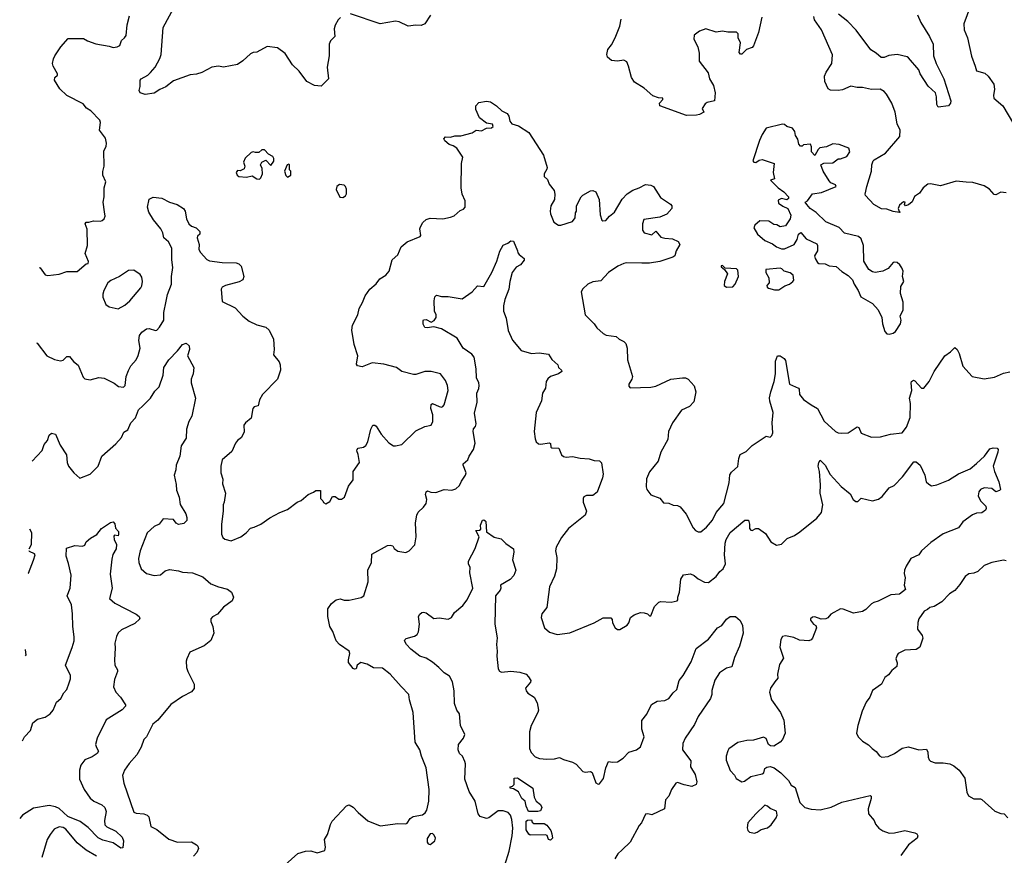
# Model space of a CAD drawing. Extents: x 1839239 to 1929705, y 762242 to 910352.
# Tile 214 of 256: x 1840746 to 1848421, y 850972 to 857486. Entities that reach past the tile are written whole.
import ezdxf

# ---------------------------------------------------------------- set-up
doc = ezdxf.new("R2010")
doc.units = 0

msp = doc.modelspace()

# ---------------------------------------------------------------- linework, layer by layer
at = {"layer": '0CON10XD'}
for points in [[(1843247.7, 857502.3), (1843230, 857485), (1843206.7, 857443.3), (1843198.8, 857415), (1843203.8, 857355), (1843168.1, 857321.9), (1843157.5, 857295), (1843158.9, 857205), (1843143.3, 857115), (1843152.5, 857025), (1843095, 856967.5), (1843045, 856974.4), (1842985, 857005.6), (1842925, 857084.2), (1842873.9, 857133.9), (1842815, 857222.5), (1842756.3, 857266.3), (1842675, 857277.5), (1842595, 857234), (1842565, 857231.2), (1842545, 857221.2), (1842486.2, 857165), (1842445, 857137.5), (1842335, 857115.8), (1842295, 857124.3), (1842245, 857117.5), (1842165, 857075.8), (1842125, 857062), (1842075, 857057.5), (1841945, 857009.2), (1841885, 856964.2), (1841838.1, 856941.9), (1841795, 856912.5), (1841725, 856903.8), (1841686.4, 856916.4), (1841676.7, 856935), (1841686, 856965), (1841686.7, 857015), (1841694.2, 857025.8), (1841745, 857054.2), (1841766.2, 857073.8), (1841803.1, 857116.9), (1841839.2, 857185), (1841848.5, 857215), (1841865.8, 857425), (1841978, 857635)], [(1848156.7, 857595), (1848106, 857455), (1848107.3, 857407.3), (1848134.2, 857345), (1848165, 857202.5), (1848194.2, 857124.2), (1848205, 857088.8), (1848269.1, 857069.1), (1848296.7, 857045), (1848340, 856985), (1848344.2, 856945), (1848335.8, 856895), (1848338.8, 856875), (1848410, 856815), (1848493.3, 856673.3)], [(1840899.4, 855553.8), (1840905, 855552.5), (1840945, 855497.5), (1840965, 855491.2), (1841055, 855502), (1841113.6, 855523.6), (1841195, 855523.8), (1841265, 855582.5), (1841280, 855585), (1841281.7, 855601.7), (1841256.7, 855665), (1841276.2, 855725), (1841273, 855853), (1841257.5, 855895), (1841265, 855906.7), (1841285, 855906.7), (1841321.7, 855918.3), (1841375, 855916), (1841388.7, 855921.3), (1841404, 855935), (1841413.8, 855955), (1841407.5, 855987.5), (1841396, 856065), (1841404, 856105), (1841404.2, 856175.8), (1841417.7, 856222.3), (1841394, 856275), (1841394.2, 856304.2), (1841404.2, 856345.8), (1841403.3, 856465), (1841421.7, 856498.3), (1841424, 856525), (1841415, 856563.3), (1841367.5, 856625), (1841376, 856685), (1841372.3, 856702.3), (1841302, 856775), (1841267.9, 856797.9), (1841241.3, 856831.3), (1841115, 856894.3), (1841058.3, 856948.3), (1841018.8, 857015), (1841020, 857035), (1841040, 857055), (1841040, 857065), (1841007.1, 857125), (1841002.9, 857145), (1841009.1, 857180.9), (1841021.5, 857205), (1841066.8, 857275), (1841125, 857340.6), (1841245, 857340.5), (1841275, 857322.5), (1841339.2, 857299.2), (1841445, 857280), (1841475, 857269.2), (1841506.1, 857273.9), (1841526.1, 857283.9), (1841538.8, 857325), (1841564.2, 857345.8), (1841575.8, 857364.2), (1841584.2, 857445), (1841602.6, 857517.4)], [(1843947.3, 857522.7), (1843905, 857453.3), (1843875, 857440), (1843835, 857444.2), (1843775, 857436), (1843705, 857468.8), (1843675, 857476), (1843555, 857454), (1843325, 857532.5)], [(1847744.4, 857525), (1847769.5, 857465), (1847838.1, 857355), (1847865.5, 857295.5), (1847870.6, 857205), (1847890.6, 857145), (1847950.6, 857025), (1848004.4, 856855), (1848002.5, 856835), (1847985, 856816), (1847906.2, 856803.8), (1847894.1, 856824.1), (1847892.9, 856885), (1847884.2, 856915), (1847828.6, 856968.6), (1847764.6, 857064.6), (1847754.2, 857095), (1847675, 857188.8), (1847663.6, 857196.4), (1847585, 857213.8), (1847521.7, 857208.3), (1847485, 857191.2), (1847461.7, 857191.7), (1847423.3, 857225), (1847380.3, 857250.3), (1847266.7, 857405), (1847202.7, 857472.7), (1847129.7, 857529.7)], [(1846531.2, 857505), (1846505, 857386.7), (1846465, 857283.8), (1846455, 857270), (1846412.5, 857255), (1846375, 857217.5), (1846365, 857217.5), (1846355, 857230), (1846364.4, 857305), (1846347.8, 857345), (1846346, 857375), (1846335, 857388), (1846265, 857388.6), (1846225, 857398.1), (1846175, 857390), (1846095, 857414), (1846044.3, 857395.7), (1846002.9, 857365), (1846001.9, 857335), (1846032, 857275), (1846042.5, 857225), (1846043.4, 857163.4), (1846111.7, 857071.7), (1846123.3, 857025), (1846153.9, 856973.9), (1846166.2, 856915), (1846163.3, 856855), (1846105, 856840), (1846089.7, 856830.3), (1846066.7, 856795), (1846080, 856765), (1846045, 856746.7), (1846022.5, 856742.5), (1845945, 856740), (1845735, 856814.2), (1845733.8, 856835), (1845760, 856865), (1845760, 856875), (1845725, 856877.5), (1845681.7, 856891.7), (1845615, 856952), (1845538.3, 856998.3), (1845514.2, 857035), (1845492, 857125), (1845477.7, 857157.7), (1845455, 857170), (1845405, 857163.3), (1845358.3, 857168.3), (1845327.5, 857195), (1845322.5, 857215), (1845330, 857255), (1845358.8, 857291.2), (1845388, 857345), (1845423.8, 857435), (1845435, 857490)], [(1848435, 856136), (1848395, 856140.8), (1848355, 856120), (1848343.2, 856123.2), (1848306, 856165), (1848265, 856191.8), (1848175, 856216.7), (1848125, 856220.8), (1848045, 856227.5), (1847925, 856191.2), (1847845, 856207.5), (1847825, 856204.2), (1847790, 856175), (1847760, 856135), (1847722, 856108), (1847702.3, 856067.7), (1847675, 856043.8), (1847650, 856035), (1847642.5, 856045), (1847647.5, 856065), (1847636.4, 856066.4), (1847605, 856040), (1847594.2, 856015), (1847600.7, 855990.7), (1847610, 855985), (1847605, 855982.5), (1847555, 855991.2), (1847505, 856008.8), (1847465, 856011.2), (1847405, 856046.7), (1847339.2, 856115), (1847336, 856125), (1847349.5, 856185), (1847386.2, 856305), (1847389.5, 856355), (1847398.1, 856385), (1847406.2, 856395), (1847494.4, 856445), (1847606.7, 856575), (1847610, 856625), (1847586.2, 856675), (1847570.8, 856765), (1847544, 856835), (1847503.3, 856905), (1847485, 856926.2), (1847454.1, 856944.1), (1847385, 856941.9), (1847315, 856958.9), (1847275, 856958.9), (1847225, 856968.8), (1847159.3, 856940.7), (1847125, 856933.1), (1847067, 856937), (1847047.9, 856947.9), (1847021.4, 857005), (1847020, 857045), (1847032.2, 857077.8), (1847078.1, 857145), (1847083, 857213), (1846996.3, 857406.3), (1846942.5, 857485), (1846937.7, 857512.3)], [(1840877.1, 854968.3), (1840882.5, 854965), (1840956.7, 854865), (1841017.9, 854837.9), (1841065, 854828), (1841085, 854831.2), (1841115, 854861.2), (1841135, 854861.2), (1841165, 854820.8), (1841203.2, 854793.2), (1841240.5, 854700.5), (1841255, 854686.7), (1841295, 854680), (1841364.1, 854695.9), (1841405, 854692), (1841482.7, 854652.7), (1841516.1, 854626.1), (1841555, 854622), (1841568, 854635), (1841575.8, 854704.2), (1841595, 854752.5), (1841613.2, 854786.8), (1841654.2, 854835), (1841670.3, 854869.7), (1841685.6, 854925), (1841675.8, 854985.8), (1841679.2, 855025), (1841698.3, 855051.7), (1841735, 855075.8), (1841755, 855079.2), (1841805.9, 855064.1), (1841815, 855066.7), (1841835, 855090), (1841870.8, 855145), (1841869.2, 855205), (1841888.8, 855291.2), (1841898.5, 855345), (1841928.7, 855425), (1841928.9, 855485), (1841940.4, 855555), (1841932.3, 855615), (1841932.2, 855705), (1841905.5, 855755.5), (1841871.2, 855785), (1841861.2, 855825), (1841845.8, 855855), (1841789.2, 855925), (1841752.5, 855985), (1841742.5, 856025), (1841755, 856086.7), (1841787, 856103), (1841855, 856096), (1841915, 856064.2), (1841975, 856045.8), (1842024, 856015), (1842036, 855995), (1842045.8, 855935), (1842064.6, 855894.6), (1842085, 855877.1), (1842122, 855865), (1842150.6, 855835), (1842150, 855815), (1842131.8, 855798.2), (1842129.1, 855785), (1842145.4, 855735), (1842143.8, 855693.8), (1842155, 855672), (1842205, 855616), (1842225, 855606), (1842325, 855594.3), (1842435, 855590), (1842455, 855583.8), (1842473.8, 855565), (1842492.5, 855485), (1842485, 855458.8), (1842458, 855442), (1842350, 855415), (1842325, 855402.5), (1842317.5, 855385), (1842325, 855290), (1842425, 855239.2), (1842485, 855176), (1842535, 855136), (1842595, 855107.5), (1842665, 855088.6), (1842691.2, 855065), (1842724, 854995), (1842730, 854915), (1842726, 854875), (1842769.7, 854819.7), (1842777, 854797), (1842779.4, 854755), (1842756, 854684), (1842639.2, 854565), (1842616.8, 854523.2), (1842605, 854476.7), (1842575, 854467.5), (1842563.8, 854456.2), (1842549.7, 854380.3), (1842506.7, 854345), (1842494, 854325), (1842496.1, 854273.9), (1842475, 854230), (1842445, 854206.7), (1842428.8, 854185), (1842399.1, 854120.9), (1842324.2, 854055.8), (1842314, 854005), (1842313.3, 853955), (1842329.2, 853905), (1842327, 853867), (1842350, 853795), (1842340, 853725), (1842331.2, 853705), (1842331.2, 853655), (1842318.6, 853555), (1842318.8, 853475), (1842329.5, 853449.5), (1842345, 853436.2), (1842395, 853424.3), (1842470, 853455), (1842512.7, 853487.3), (1842545, 853523.3), (1842575, 853530), (1842625, 853554.2), (1842695, 853603.8), (1842774.1, 853645.9), (1842835, 853668.8), (1842910, 853725), (1842940.7, 853739.3), (1842993.9, 853786.1), (1843037, 853803), (1843055, 853817.5), (1843090, 853815), (1843090, 853755), (1843110, 853735), (1843113.6, 853723.6), (1843133, 853713), (1843165, 853730), (1843185, 853770), (1843205, 853770), (1843235, 853747.5), (1843255, 853747.5), (1843277.5, 853765), (1843309.3, 853850.7), (1843345, 853900), (1843346.7, 853965), (1843393.8, 854035), (1843385.8, 854095.8), (1843373.8, 854125), (1843376.7, 854135), (1843385, 854147.5), (1843425, 854153.8), (1843445, 854167.5), (1843458.8, 854195), (1843482.5, 854295), (1843500, 854325), (1843515, 854326.7), (1843525, 854317.5), (1843564.2, 854254.2), (1843625, 854187.5), (1843660, 854165), (1843675, 854163.3), (1843725, 854174.2), (1843835, 854281.2), (1843905, 854314), (1843955, 854326.7), (1843966, 854355), (1843965.5, 854405), (1843950.5, 854455), (1843955, 854487.5), (1843965, 854493.8), (1844015, 854470.8), (1844035, 854466.2), (1844045, 854470), (1844055.7, 854484.3), (1844086, 854595), (1844081.2, 854635), (1844065, 854672.5), (1844027.5, 854725), (1843995, 854733.3), (1843953.9, 854743.9), (1843905, 854744.2), (1843835, 854720), (1843815, 854720.8), (1843725, 854743.3), (1843682.5, 854775), (1843585, 854801.2), (1843495, 854810.4), (1843415, 854779.2), (1843378.8, 854788.8), (1843371.7, 854801.7), (1843382.5, 854865), (1843352.5, 854955), (1843334.5, 855065), (1843340.6, 855105), (1843381.2, 855185), (1843391.2, 855235), (1843419.1, 855280.9), (1843440, 855335), (1843476, 855385), (1843525, 855426.2), (1843554, 855465), (1843601.2, 855495), (1843627.5, 855525), (1843649.2, 855615), (1843695, 855654.2), (1843720, 855715), (1843765.6, 855754.4), (1843866.7, 855795), (1843873.3, 855805), (1843866.2, 855855), (1843869.5, 855870.5), (1843888, 855905), (1843915, 855930), (1843945, 855940), (1844045, 855934), (1844103.9, 855946.1), (1844133.6, 855956.4), (1844180.7, 855999.3), (1844205, 856010), (1844220, 856025), (1844220, 856075), (1844195.7, 856125.7), (1844188.1, 856175), (1844190, 856365), (1844200, 856415), (1844153.3, 856485), (1844125, 856503.3), (1844093.9, 856513.9), (1844060.7, 856540.7), (1844053, 856557), (1844065, 856572.5), (1844105, 856570), (1844139.3, 856580.7), (1844185, 856581.4), (1844274.6, 856605.4), (1844305, 856624.2), (1844345, 856620), (1844385, 856640), (1844425, 856642.5), (1844437.5, 856655), (1844431.7, 856671.7), (1844385, 856678.8), (1844331.2, 856721.2), (1844301.2, 856785), (1844302.9, 856815), (1844325, 856842), (1844385, 856850.8), (1844417.5, 856845), (1844462.5, 856815), (1844505, 856776.7), (1844546.7, 856755), (1844558.8, 856735), (1844566.2, 856695), (1844582, 856675), (1844635, 856658.1), (1844715, 856608), (1844830.3, 856430.3), (1844856.7, 856335), (1844855, 856320), (1844833.8, 856285), (1844833.8, 856265), (1844860.7, 856240.7), (1844872.5, 856205), (1844911.2, 856155), (1844918, 856125), (1844914, 856085), (1844887.5, 856035), (1844880.8, 855995), (1844883, 855973), (1844909.2, 855909.2), (1844945, 855883.8), (1844963.6, 855883.6), (1845056.2, 855913.8), (1845077, 855943), (1845078.3, 855981.7), (1845087.5, 855995), (1845087.5, 856035), (1845123.3, 856105), (1845135, 856118.8), (1845195, 856151.2), (1845215, 856156), (1845236.2, 856145), (1845264, 856085), (1845270, 855965), (1845283, 855923), (1845291.7, 855918.3), (1845315, 855921.2), (1845344.3, 855955.7), (1845383.3, 855985), (1845443.1, 856086.9), (1845480.9, 856129.1), (1845525, 856158.6), (1845575.6, 856174.4), (1845625, 856201.2), (1845666.4, 856196.4), (1845686.4, 856186.4), (1845740.5, 856100.5), (1845819.5, 856049.5), (1845830, 856035), (1845830, 856015), (1845789.7, 855970.3), (1845735, 855948), (1845611.7, 855928.3), (1845601.4, 855895), (1845600, 855845), (1845615, 855825.9), (1845675, 855809.5), (1845705, 855837.5), (1845745, 855790.8), (1845775, 855782.5), (1845835, 855778.8), (1845878.3, 855758.3), (1845892.5, 855735), (1845863.3, 855685), (1845853.6, 855646.4), (1845837.5, 855635), (1845735, 855600.8), (1845655, 855588.8), (1845595, 855589.2), (1845475, 855591.9), (1845455, 855586.9), (1845408, 855565), (1845336.2, 855515), (1845275, 855451.2), (1845215, 855443.3), (1845174.1, 855425.9), (1845135, 855387.5), (1845123.3, 855365), (1845154.2, 855185), (1845225, 855116.7), (1845245, 855083.3), (1845295, 855040), (1845317, 855027), (1845395, 855017.5), (1845420, 854995), (1845455, 854978.8), (1845471.2, 854961.2), (1845480.8, 854925), (1845483.6, 854833.6), (1845522, 854705), (1845518.8, 854685), (1845493.8, 854645), (1845495, 854630), (1845505, 854617.5), (1845665, 854621.2), (1845705, 854630), (1845822.5, 854685), (1845913.3, 854693.3), (1845935, 854693.3), (1845956.2, 854685), (1846003.1, 854633.1), (1846015.6, 854585.6), (1846001.8, 854508.2), (1845968.2, 854471.8), (1845905, 854442), (1845835.8, 854345), (1845802.8, 854277.2), (1845799.2, 854215), (1845744, 854115), (1845723.8, 854045), (1845655, 853962.5), (1845632.7, 853907.3), (1845628.8, 853845), (1845633.8, 853825), (1845665, 853782.5), (1845735, 853757.5), (1845765, 853721.2), (1845806.7, 853716.7), (1845840.7, 853700.7), (1845875, 853700), (1845895, 853690), (1845942.3, 853632.3), (1845995.8, 853525), (1846015, 853504.2), (1846035.8, 853494.2), (1846056.7, 853495), (1846098.6, 853531.4), (1846145.5, 853585), (1846176.4, 853643.6), (1846235, 853716.2), (1846276.7, 853875), (1846282.6, 853937.4), (1846295, 853960), (1846345, 854002.5), (1846352, 854065), (1846362.7, 854097.3), (1846408.8, 854121.2), (1846455, 854166.7), (1846565, 854240), (1846595, 854233.3), (1846610, 854245), (1846616.2, 854265), (1846612, 854345), (1846618.6, 854425), (1846592.4, 854512.4), (1846592.1, 854537.9), (1846600.8, 854585), (1846627.5, 854665), (1846636.9, 854725), (1846637.5, 854825), (1846654.2, 854865.8), (1846675, 854866.2), (1846705, 854844), (1846715, 854828.8), (1846745.8, 854645.8), (1846815.9, 854615), (1846822.7, 854605), (1846825.7, 854565.7), (1846855.8, 854525), (1846915.6, 854484.4), (1846964.4, 854455), (1847017.9, 854357.9), (1847105, 854276.7), (1847125, 854266.2), (1847155, 854262), (1847205, 854266.2), (1847275, 854312.5), (1847286.1, 854306.1), (1847304.2, 854264.2), (1847385, 854230.8), (1847455, 854234.4), (1847533.8, 854256.2), (1847625, 854266.4), (1847659.4, 854310.6), (1847687.1, 854385), (1847690, 854495), (1847681.8, 854535), (1847699.2, 854595), (1847694.4, 854655), (1847698.8, 854665), (1847713.9, 854676.1), (1847725, 854671.2), (1847775, 854613.8), (1847795, 854613.3), (1847835.8, 854665), (1847875.7, 854745), (1847957.1, 854865), (1848002.7, 854897.3)], [(1847525, 855036), (1847555, 855044), (1847573.9, 855056.1), (1847612, 855115), (1847616.2, 855145), (1847608.8, 855175), (1847633.8, 855225), (1847632.5, 855285), (1847612.6, 855352.6), (1847614.3, 855405.7), (1847637.5, 855445), (1847627.5, 855485), (1847632.5, 855525), (1847621.7, 855551.7), (1847607.5, 855575), (1847585, 855593.3), (1847565, 855596.2), (1847555, 855592.5), (1847515, 855547.5), (1847475, 855526.2), (1847415, 855516.2), (1847395, 855521.2), (1847365, 855540), (1847327.5, 855605), (1847323.8, 855725), (1847305, 855777.5), (1847285, 855796.7), (1847175, 855823.3), (1847135, 855866.7), (1847029.3, 855909.3), (1846955, 855983.3), (1846907.5, 856015), (1846882.5, 856045), (1846870, 856065), (1846886.4, 856073.6), (1846925, 856128.8), (1846995, 856140), (1847110, 856185), (1847105, 856200), (1847070, 856215), (1847055, 856230), (1847010, 856305), (1846990, 856355), (1847015, 856367.5), (1847085, 856370), (1847125, 856402.5), (1847145, 856402.5), (1847195, 856420), (1847216.2, 856455), (1847210, 856485), (1847135, 856514.4), (1847085, 856518.1), (1847035, 856494.3), (1846983, 856487), (1846970, 856475), (1846945, 856427.5), (1846917.5, 856455), (1846917.5, 856495), (1846910, 856515), (1846855, 856510), (1846845, 856500), (1846831.7, 856501.7), (1846820, 856515), (1846812.5, 856555), (1846793, 856583), (1846787.5, 856615), (1846770.7, 856640.7), (1846725, 856653.3), (1846708.3, 856668.3), (1846692.5, 856672.5), (1846565, 856640), (1846535, 856592.5), (1846514.3, 856545), (1846460, 856385), (1846470, 856375), (1846485, 856372), (1846509.3, 856390.7), (1846535, 856396.7), (1846626.1, 856366.1), (1846620, 856295), (1846630, 856245), (1846600, 856235), (1846657.5, 856175), (1846702.5, 856145), (1846740, 856105), (1846738.3, 856091.7), (1846727, 856083), (1846685, 856093.3), (1846659.3, 856080.7), (1846661.2, 856055), (1846695, 856032), (1846733.3, 856013.3), (1846757, 855963), (1846752.5, 855935), (1846715, 855880), (1846675, 855872.5), (1846647, 855887), (1846625, 855890), (1846587, 855917), (1846515, 855917.5), (1846477.5, 855885), (1846470, 855865), (1846496.2, 855815), (1846555, 855763.8), (1846615, 855740), (1846645, 855716.7), (1846685, 855700), (1846708.8, 855701.2), (1846783.3, 855735), (1846805.9, 855774.1), (1846817.5, 855815), (1846835, 855827.5), (1846877, 855777), (1846959.3, 855739.3), (1846966.2, 855725), (1846966, 855685), (1846942, 855645), (1846946, 855625), (1846964, 855594), (1846975, 855586.7), (1847025, 855582.5), (1847055, 855567.5), (1847111.7, 855561.7), (1847155, 855522.5), (1847205, 855492.5), (1847238.3, 855458.3), (1847250, 855425), (1847283.3, 855375), (1847302.5, 855325), (1847393.3, 855275), (1847438.8, 855225), (1847466.7, 855165), (1847471.2, 855115), (1847490, 855055), (1847505, 855038.8), (1847525, 855036)], [(1842615, 856242.9), (1842627.3, 856252.7), (1842640, 856285), (1842637, 856327), (1842622.5, 856355), (1842633.6, 856376.4), (1842665, 856390), (1842705, 856350), (1842726.4, 856383.6), (1842727.5, 856405), (1842719.3, 856419.3), (1842685, 856437.5), (1842655, 856472.5), (1842635, 856472.5), (1842609.3, 856450.7), (1842585, 856450), (1842565, 856457.5), (1842550, 856450), (1842504.2, 856405.8), (1842490, 856375), (1842500, 856345), (1842495, 856322.5), (1842465, 856307.5), (1842445, 856310), (1842433.6, 856296.4), (1842442.5, 856275), (1842455, 856263.8), (1842515, 856258.8), (1842558.8, 856268.8), (1842595, 856245.7), (1842615, 856242.9)], [(1842835, 856260), (1842860, 856275), (1842860, 856305), (1842850, 856315), (1842850, 856355), (1842845, 856360), (1842830, 856355), (1842810, 856305), (1842821.7, 856271.7), (1842835, 856260)], [(1843265, 856100), (1843285, 856112.5), (1843295, 856130), (1843293.3, 856165), (1843286.7, 856185), (1843275, 856197.5), (1843238.3, 856201.7), (1843217.5, 856185), (1843213.6, 856163.6), (1843241.7, 856101.7), (1843265, 856100)], [(1844307.9, 854695), (1844305.3, 854765), (1844290, 854855), (1844270.3, 854880.3), (1844203.8, 854925), (1844156.2, 855005), (1844035, 855077.5), (1843975, 855093.3), (1843923.6, 855083.6), (1843905, 855087.5), (1843891.7, 855111.7), (1843891.4, 855138.6), (1843895, 855146.7), (1843915, 855148.8), (1843955, 855127.5), (1843977.7, 855142.3), (1843993.3, 855165), (1843993.3, 855185), (1843978.8, 855215), (1843976, 855295), (1843981.2, 855325), (1843995, 855340), (1844035, 855328.8), (1844085, 855328.8), (1844195, 855310), (1844274.4, 855365.6), (1844315, 855412.5), (1844365, 855407.5), (1844427.5, 855515), (1844465.8, 855605), (1844488.3, 855681.7), (1844515, 855729.2), (1844552.5, 855745), (1844575, 855762.5), (1844595, 855760), (1844627.5, 855685), (1844628.3, 855668.3), (1844640, 855655), (1844677.5, 855625), (1844679.3, 855610.7), (1844650, 855575), (1844615, 855557.5), (1844585.6, 855514.4), (1844565.7, 855445), (1844558.6, 855385), (1844526.7, 855305), (1844517.1, 855255), (1844517.1, 855215), (1844538.7, 855158.7), (1844553.4, 855063.4), (1844587.9, 854987.9), (1844655, 854906.7), (1844735, 854883.8), (1844795, 854889.2), (1844868.3, 854878.3), (1844895, 854836.7), (1844940, 854795), (1844947.5, 854775), (1844970, 854755), (1844972.5, 854745), (1844947.5, 854725), (1844885, 854704.2), (1844863.4, 854686.6), (1844849.2, 854665), (1844846, 854615), (1844821.2, 854575), (1844812.5, 854515), (1844773.1, 854425), (1844755.7, 854275), (1844765, 854220), (1844773.3, 854195), (1844790.5, 854180.5), (1844805, 854176.7), (1844875, 854188.8), (1844883.6, 854183.6), (1844886.7, 854155), (1844895, 854150), (1844950, 854145), (1844968.8, 854095), (1844985, 854080), (1845005, 854076.2), (1845055, 854081.2), (1845115, 854068), (1845185, 854064), (1845225, 854049.2), (1845267, 854047), (1845281.7, 854031.7), (1845293.9, 853943.9), (1845290, 853915), (1845247.9, 853802.1), (1845215, 853776), (1845165, 853777.1), (1845145, 853765.8), (1845139.2, 853755), (1845138.9, 853725), (1845163.9, 853656.1), (1845153.8, 853625), (1845025, 853520), (1844970.3, 853449.7), (1844929.1, 853375), (1844922.2, 853345), (1844934.3, 853295), (1844930, 853205), (1844915, 853148.8), (1844875.6, 853065), (1844868.1, 853005), (1844854.2, 852905), (1844816, 852855), (1844812, 852825), (1844836.2, 852745), (1844875, 852711.2), (1844935, 852694.2), (1845035, 852705.8), (1845225, 852784), (1845295, 852824), (1845355, 852822.5), (1845365, 852810), (1845366.7, 852785), (1845387, 852747), (1845405, 852732.5), (1845425, 852732.5), (1845482.7, 852767.3), (1845495.7, 852784.3), (1845506.2, 852825), (1845535, 852848), (1845585, 852864), (1845613.6, 852863.6), (1845640, 852855), (1845655, 852840), (1845665, 852840), (1845695, 852912.5), (1845727.5, 852945), (1845745, 852950), (1845825, 852946.2), (1845870, 852955), (1845877, 852963), (1845877.5, 852985), (1845890, 853025), (1845899.2, 853125), (1845921.2, 853158.8), (1845975, 853167.1), (1846004.5, 853154.5), (1846035, 853127.5), (1846085, 853102), (1846115, 853098.8), (1846176.2, 853145), (1846205, 853183.8), (1846230, 853205), (1846249.2, 853245), (1846241.5, 853315), (1846244.5, 853405), (1846252.2, 853435), (1846285, 853488), (1846397.5, 853585), (1846426.7, 853585), (1846436, 853555), (1846435, 853520), (1846445, 853506.7), (1846455, 853503.8), (1846485, 853518.8), (1846505, 853521.2), (1846560.9, 853480.9), (1846600.8, 853415), (1846645, 853391.1), (1846685, 853398.1), (1846728.5, 853441.5), (1846785, 853466.2), (1846826.4, 853493.6), (1846959, 853601), (1846995.4, 853645), (1847006.2, 853705), (1846986.8, 853795), (1846988.6, 853861.4), (1846980.6, 853965), (1846969.4, 854005), (1846974.3, 854035.7), (1846985, 854052.5), (1847026, 854015), (1847065, 853942), (1847148.3, 853848.3), (1847219.5, 853789.5), (1847242.5, 853745), (1847265, 853730), (1847278.3, 853731.7), (1847305, 853756.7), (1847395, 853735.7), (1847440.5, 853749.5), (1847469.5, 853770.5), (1847525, 853837.5), (1847562.5, 853855), (1847628.3, 853921.7), (1847715, 854038.8), (1847735, 854038.8), (1847766.2, 854015), (1847801.2, 853935), (1847812.5, 853885), (1847832.5, 853865), (1847855, 853853.8), (1847895, 853860), (1847985, 853895.7), (1848064.4, 853945.6), (1848155, 853984), (1848204.4, 854025.6), (1848266.7, 854085), (1848309.3, 854140.7), (1848335, 854148.8), (1848366.4, 854146.4), (1848373.3, 854135), (1848370, 854115), (1848334.2, 854005), (1848344, 853965), (1848378, 853885), (1848392.5, 853825), (1848382.5, 853815), (1848355, 853806.7), (1848325, 853831.2), (1848265, 853837.1), (1848236.2, 853825), (1848222.5, 853805), (1848216.2, 853775), (1848235.9, 853735.9), (1848276.7, 853695), (1848280, 853675), (1848275, 853663.3), (1848245, 853641.2), (1848205, 853640), (1848173, 853627), (1848098.8, 853571.2), (1848064.1, 853525.9), (1847945, 853478.9), (1847848, 853412), (1847775, 853346), (1847756.2, 853313.8), (1847691.4, 853285), (1847655, 853226.7), (1847642.2, 853195), (1847640.3, 853170.3), (1847648.5, 853135), (1847641.7, 853078.3), (1847651.2, 853045), (1847605, 853008.6), (1847537.7, 853002.3), (1847437.3, 852952.7), (1847405, 852944), (1847385, 852932), (1847342.4, 852887.6), (1847315, 852872.5), (1847245, 852861.2), (1847165, 852891.2), (1847145, 852893.3), (1847068.8, 852851.2), (1847045.9, 852824.1), (1847030, 852815), (1846993.9, 852813.9), (1846945, 852831.2), (1846925, 852830), (1846910, 852815), (1846910, 852805), (1846934.1, 852774.1), (1846953, 852763), (1846956.7, 852745), (1846925.7, 852664.3), (1846916.9, 852653.1), (1846897.5, 852645), (1846825, 852650.6), (1846779.8, 852669.8), (1846715, 852683.3), (1846692.1, 852677.9), (1846679.4, 852655), (1846671.5, 852595), (1846700.7, 852509.3), (1846669.5, 852460.5), (1846653.6, 852383.6), (1846657, 852353), (1846633.8, 852325), (1846598.8, 852275), (1846590.8, 852245), (1846606.2, 852185), (1846676.7, 852085), (1846701.4, 852025), (1846713.1, 851925), (1846691.4, 851875), (1846675, 851854.3), (1846624.1, 851824.1), (1846600, 851825), (1846582.5, 851835), (1846565, 851882.5), (1846543.6, 851893.6), (1846465, 851869.2), (1846415, 851867.5), (1846345, 851852.5), (1846275, 851802.5), (1846265, 851787.5), (1846252.5, 851745), (1846254.1, 851714.1), (1846285, 851632.5), (1846318.3, 851598.3), (1846332.3, 851572.3), (1846375, 851546.2), (1846395, 851550), (1846445, 851586.7), (1846535, 851606.7), (1846546.7, 851615), (1846555, 851650), (1846569.7, 851660.3), (1846595, 851664.2), (1846627.5, 851655), (1846680, 851615), (1846738.8, 851555), (1846760.5, 851520.5), (1846791.7, 851501.7), (1846814, 851425), (1846826.7, 851385), (1846866.4, 851346.4), (1846915, 851331.2), (1846985, 851325.7), (1847071.4, 851348.6), (1847155, 851386.7), (1847375, 851438.8), (1847383.3, 851433.3), (1847383.8, 851415), (1847358.8, 851335), (1847363.3, 851295), (1847406.2, 851245), (1847416.2, 851215), (1847443.3, 851185), (1847475, 851164), (1847525, 851146.2), (1847565, 851148), (1847645, 851166.9), (1847725, 851147.5), (1847738.9, 851138.9), (1847746.2, 851125), (1847742, 851105), (1847673.3, 851055), (1847615, 850970)], [(1841515, 855233.3), (1841565, 855260), (1841605, 855294.2), (1841690.8, 855395), (1841698.7, 855411.3), (1841704.2, 855445), (1841699.1, 855479.1), (1841685, 855498.8), (1841635, 855533.3), (1841595, 855530), (1841525, 855484), (1841457.7, 855452.3), (1841433.3, 855435), (1841403.3, 855375), (1841393.9, 855346.1), (1841393.9, 855323.9), (1841417, 855267), (1841445, 855247.5), (1841515, 855233.3)], [(1846255, 855400), (1846305, 855403.3), (1846324.2, 855425), (1846348.6, 855485), (1846343.3, 855535), (1846333.6, 855543.6), (1846245, 855550), (1846225, 855570), (1846215, 855567.5), (1846215, 855560), (1846240, 855540), (1846262.5, 855505), (1846240, 855445), (1846237.5, 855415), (1846255, 855400)], [(1846630.7, 855380.7), (1846665, 855381.2), (1846709.3, 855410.7), (1846747.5, 855425), (1846772.5, 855445), (1846780, 855455), (1846776.7, 855495), (1846753, 855513), (1846705.7, 855525.7), (1846686.7, 855545), (1846675, 855548.8), (1846561.7, 855538.3), (1846563.3, 855515), (1846586.4, 855473.6), (1846587.5, 855435), (1846570, 855415), (1846571.7, 855401.7), (1846583, 855393), (1846630.7, 855380.7)], [(1840843.8, 854045.9), (1840920.7, 854129.3), (1840936.2, 854175), (1840963.3, 854205), (1840975, 854247.5), (1840995, 854263.3), (1841026.7, 854255), (1841060.9, 854170.9), (1841110, 854095), (1841116.2, 854035), (1841126.1, 854006.1), (1841167.5, 853955), (1841215, 853912.5), (1841295, 853943.8), (1841358.6, 854005), (1841386, 854085), (1841495, 854180), (1841539.3, 854230.7), (1841558.6, 854271.4), (1841590.3, 854289.7), (1841612.9, 854345), (1841648.3, 854381.7), (1841672.9, 854445), (1841705, 854476.9), (1841765.8, 854535), (1841800.2, 854589.8), (1841834.4, 854625), (1841863.6, 854715), (1841871.1, 854775), (1841908.5, 854835), (1841976, 854904), (1842014.6, 854955.4), (1842045, 854964.2), (1842068, 854945), (1842070, 854915), (1842053.3, 854865), (1842103.3, 854775), (1842098, 854725), (1842084.2, 854685), (1842084.2, 854655.8), (1842117.5, 854535), (1842089.4, 854395), (1842064.4, 854355), (1842045.6, 854295), (1842042.9, 854225), (1842005.5, 854165), (1841995.6, 854084.4), (1841965.7, 854014.3), (1841963, 853977), (1841949.2, 853935), (1841965, 853862.5), (1841968.3, 853818.3), (1841989.5, 853765), (1841998.3, 853708.3), (1842042.2, 853635), (1842049.6, 853605), (1842047.9, 853582.1), (1842025, 853558.1), (1841985, 853550), (1841965, 853562.9), (1841945, 853590), (1841865, 853595.8), (1841834, 853555), (1841794.2, 853535), (1841740.6, 853485), (1841686.4, 853345), (1841673.3, 853285), (1841674.4, 853255), (1841694.4, 853204.4), (1841735, 853168), (1841795, 853154.4), (1841845, 853158), (1841880.3, 853189.7), (1841915, 853200), (1841985, 853190.8), (1842015, 853180), (1842094.2, 853174.2), (1842175, 853142), (1842235, 853090), (1842295.6, 853065.6), (1842365, 853046.7), (1842397.5, 853025), (1842413.3, 852985), (1842403.3, 852955), (1842335, 852908), (1842288.3, 852851.7), (1842249.3, 852830.7), (1842237.5, 852815), (1842237.5, 852795), (1842253, 852757), (1842258.8, 852705), (1842235, 852646.7), (1842185, 852606), (1842073.6, 852556.4), (1842050, 852505), (1842043.3, 852485), (1842047, 852437), (1842056.7, 852405), (1842105.8, 852305.8), (1842106.5, 852273.5), (1842085, 852247.5), (1842015, 852210.8), (1841925, 852148.8), (1841822.8, 852027.2), (1841784, 851995), (1841734.1, 851895.9), (1841713.8, 851875), (1841692, 851815), (1841658.8, 851755), (1841600.7, 851689.3), (1841562.9, 851635), (1841547.5, 851595), (1841558, 851535), (1841635, 851310), (1841655, 851300), (1841715, 851295.7), (1841740, 851285), (1841752, 851272), (1841768.3, 851198.3), (1841815, 851173.8), (1841907.6, 851097.6), (1841975.5, 851075.5), (1842085, 851077.5), (1842123.3, 851055), (1842135, 851042.5), (1842140, 851025), (1842128, 850995), (1842102, 850965)], [(1848002.7, 854897.3), (1848035, 854930), (1848055, 854916.2), (1848069.4, 854885), (1848096.9, 854785), (1848170, 854705), (1848265, 854686.7), (1848345, 854700.8), (1848415, 854730.6), (1848465, 854741.4)], [(1842815, 850898.8), (1842915, 850987.5), (1842975, 851006), (1843016.1, 851006.1), (1843065, 850992.5), (1843125, 851010), (1843130, 851035), (1843121.9, 851095), (1843145.7, 851135), (1843158.6, 851175), (1843167.9, 851212.1), (1843182.1, 851237.9), (1843295, 851357.5), (1843313.9, 851366.1), (1843345, 851348), (1843385.8, 851305), (1843461.3, 851241.3), (1843555, 851203.3), (1843695, 851220), (1843755, 851216.7), (1843767.7, 851222.3), (1843791.2, 851258.8), (1843812.5, 851275), (1843885, 851287.5), (1843906.4, 851303.6), (1843920, 851325), (1843936.7, 851395), (1843939.2, 851485), (1843915.4, 851655.4), (1843877.5, 851745), (1843865.5, 851795.5), (1843828.8, 851855), (1843813.9, 852086.1), (1843783.8, 852185), (1843778.8, 852225), (1843719.1, 852289.1), (1843635, 852385.7), (1843575, 852432.5), (1843504.3, 852434.3), (1843455, 852462), (1843405, 852476.2), (1843377.5, 852455), (1843370, 852425), (1843355, 852423.3), (1843345, 852430), (1843310, 852475), (1843308.6, 852495), (1843319.2, 852545), (1843314.2, 852564.2), (1843238.8, 852615), (1843214.5, 852644.5), (1843186.4, 852716.4), (1843163.8, 852755), (1843149.2, 852835), (1843148, 852895), (1843176, 852935), (1843213.8, 852965), (1843245, 852971.2), (1843275, 852962), (1843315, 852962.5), (1843407, 852983), (1843428.8, 852995), (1843462.5, 853105), (1843459.2, 853195), (1843487.8, 853255), (1843490.3, 853319.7), (1843612.3, 853387.7), (1843635, 853391.2), (1843653.9, 853383.9), (1843666.2, 853365), (1843694.4, 853344.4), (1843755, 853333.3), (1843782.5, 853345), (1843826.4, 853393.6), (1843837.5, 853455), (1843832.5, 853565), (1843841.2, 853625), (1843852.7, 853647.3), (1843895, 853686.7), (1843916, 853715), (1843919.2, 853745), (1843908.8, 853785), (1843913.6, 853806.4), (1843925, 853812.5), (1843952.3, 853802.3), (1843989.7, 853800.3), (1844055, 853823.8), (1844115, 853818), (1844145, 853828), (1844174.2, 853855), (1844190.2, 853889.8), (1844221.8, 853935), (1844225.4, 853955), (1844202.5, 854015), (1844203.8, 854025), (1844238.5, 854055), (1844250.6, 854085), (1844283.9, 854136.1), (1844297.3, 854185), (1844280, 854275), (1844283.6, 854296.4), (1844298, 854315), (1844304, 854335), (1844291.7, 854418.3), (1844313.5, 854505), (1844309.2, 854575), (1844325, 854612.5), (1844327.5, 854635), (1844325.5, 854655), (1844307.9, 854695)], [(1840767.6, 851865.8), (1840784.4, 851895.6), (1840830, 851945), (1840847.5, 852005), (1840885.8, 852034.2), (1840945, 852050.6), (1840985, 852076), (1841006.9, 852105), (1841032.5, 852165), (1841066.9, 852195), (1841090.9, 852239.1), (1841112.9, 852265), (1841133, 852317), (1841142.4, 852347.6), (1841142.5, 852375), (1841104.7, 852455), (1841155, 852591.2), (1841170, 852645), (1841172, 852675), (1841160, 852755), (1841158.5, 852855), (1841148.9, 852925), (1841115.8, 852995), (1841139.4, 853055), (1841147.5, 853155), (1841127.9, 853247.9), (1841107.5, 853305), (1841112.5, 853367.5), (1841175, 853386.7), (1841235, 853383.3), (1841255, 853390), (1841263.6, 853416.4), (1841297.5, 853445), (1841346.4, 853473.6), (1841385, 853520), (1841455, 853566.7), (1841475, 853572.5), (1841487, 853557), (1841493, 853523), (1841517, 853497), (1841517.5, 853475), (1841515, 853463.3), (1841485, 853467.5), (1841480, 853460), (1841482, 853435), (1841501.2, 853395), (1841497.3, 853362.7), (1841472.7, 853317.3), (1841465, 853280), (1841450.8, 853165), (1841466, 853055), (1841447.5, 852975), (1841487.7, 852937.7), (1841655, 852853.3), (1841677.5, 852835), (1841682.5, 852815), (1841645, 852778.8), (1841539.5, 852730.5), (1841514.2, 852705.8), (1841502.2, 852677.8), (1841488.5, 852625), (1841491.7, 852588.3), (1841484.4, 852495), (1841489.2, 852455), (1841508.5, 852418.5), (1841509.4, 852405), (1841485, 852342.5), (1841476.9, 852285), (1841495, 852243.8), (1841533.3, 852205), (1841570, 852145), (1841570, 852135), (1841545, 852106.2), (1841420.6, 852029.4), (1841349.5, 851885), (1841337.5, 851835), (1841345, 851813.3), (1841360, 851785), (1841350, 851765), (1841310.1, 851739.9), (1841254.2, 851715.8), (1841222.7, 851675), (1841211.5, 851635), (1841213.8, 851565), (1841248.5, 851485), (1841295, 851418.6), (1841324.1, 851394.1), (1841386, 851366), (1841410.5, 851345), (1841419.6, 851315), (1841406.9, 851245), (1841411.3, 851211.3), (1841426.2, 851195), (1841495, 851161.8), (1841544.4, 851115), (1841554.5, 851085), (1841549.5, 851030.5), (1841535, 851028), (1841475, 851070.9), (1841395, 851091.8), (1841358.2, 851108.2), (1841280.2, 851190.2), (1841216.7, 851236.7), (1841120.4, 851275), (1841055, 851337.8), (1841025, 851351.5), (1840975, 851360.8), (1840855, 851340), (1840767.1, 851285), (1840746.4, 851258.6)], [(1844528.1, 850895), (1844561.8, 851005), (1844584.6, 851125), (1844590.8, 851185), (1844581.5, 851251.5), (1844571.2, 851285), (1844555, 851307.1), (1844515, 851318.2), (1844475, 851318.1), (1844404.1, 851265.9), (1844385, 851258.8), (1844335.6, 851275.6), (1844320, 851295), (1844297.5, 851395), (1844250.3, 851470.3), (1844215.6, 851565), (1844220.6, 851685), (1844215.7, 851705), (1844196.7, 851745), (1844175, 851766.7), (1844164.2, 851795), (1844166.7, 851835), (1844205.8, 851885), (1844215.6, 851915), (1844182.4, 851985), (1844175, 852074.2), (1844154.5, 852105), (1844135.5, 852155), (1844132.7, 852255), (1844119.2, 852325), (1844097.7, 852367.7), (1844054.6, 852394.6), (1844013.6, 852436.4), (1843965, 852478), (1843915, 852508.2), (1843865, 852524.3), (1843795, 852578.6), (1843761.9, 852615), (1843746, 852645), (1843747.7, 852652.3), (1843758.1, 852661.9), (1843825, 852681.4), (1843845.7, 852695), (1843855.6, 852715), (1843861.9, 852775), (1843856, 852835), (1843865, 852853.3), (1843880, 852865), (1843895, 852867.5), (1843915, 852861.4), (1843975, 852818.8), (1844015, 852823.3), (1844087.1, 852812.9), (1844113.3, 852825), (1844136.7, 852865), (1844200.6, 852919.4), (1844235.3, 852964.7), (1844278.8, 853055), (1844256, 853175), (1844258, 853215), (1844246, 853245), (1844246, 853265), (1844296.2, 853365), (1844328.8, 853455), (1844302, 853505), (1844331.7, 853508.3), (1844340, 853515), (1844337, 853547), (1844354, 853585), (1844365, 853588.8), (1844375, 853580)], [(1844375, 853580), (1844380, 853575), (1844384.1, 853494.1), (1844445, 853452.9), (1844498.3, 853438.3), (1844535, 853402.5), (1844595, 853362.5), (1844598.8, 853335), (1844587.1, 853275), (1844614.2, 853195), (1844597, 853153), (1844568.3, 853121.7), (1844495, 853077.5), (1844496.7, 853055), (1844490.7, 853039.3), (1844453.9, 852996.1), (1844449.6, 852775), (1844467.4, 852667.4), (1844462.4, 852615), (1844468.2, 852565), (1844465.3, 852525), (1844476.9, 852425), (1844486.9, 852406.9), (1844501.3, 852401.3), (1844575, 852407.9), (1844645, 852400), (1844695, 852383.3), (1844713.3, 852365), (1844730, 852335), (1844727.3, 852322.7), (1844690, 852275), (1844693.3, 852255), (1844707.7, 852237.7), (1844756.7, 852205), (1844778.8, 852161.2), (1844789.4, 852105), (1844785.6, 852085), (1844732.9, 851985), (1844720.6, 851935), (1844720.8, 851805), (1844733.2, 851773.2), (1844765, 851740), (1844797, 851727), (1844855, 851721.4), (1844914.2, 851725.8), (1844955, 851736.2), (1844985, 851720), (1845055, 851697.5), (1845085, 851682.5), (1845136.4, 851626.4), (1845155, 851621.2), (1845195, 851626.7), (1845209.3, 851619.3), (1845238.3, 851538.3), (1845255, 851526.2), (1845265, 851528.8), (1845297.9, 851572.1), (1845315.8, 851654.2), (1845335, 851702.5), (1845367.3, 851697.3), (1845405, 851700), (1845450.3, 851729.7), (1845495, 851776.2), (1845555, 851794), (1845585, 851818.8), (1845614.3, 851895), (1845595.7, 851955), (1845596.7, 852023.3), (1845636.1, 852073.9), (1845671.8, 852148.2), (1845715.9, 852174.1), (1845775, 852180), (1845807.5, 852195), (1845839.8, 852240.2), (1845867.5, 852265), (1845888.1, 852335), (1845918.9, 852375), (1845979.5, 852480.5), (1846018.5, 852585), (1846115, 852658.1), (1846184.6, 852745.4), (1846220, 852765), (1846255.6, 852814.4), (1846285, 852833.8), (1846325, 852833.3), (1846363.3, 852803.3), (1846380, 852765), (1846385.5, 852705), (1846357.5, 852602.5), (1846318.2, 852515), (1846297.1, 852442.9), (1846255, 852431.1), (1846200, 852395), (1846165, 852338.6), (1846141.8, 852258.2), (1846140.6, 852225), (1846130.6, 852195), (1846035, 852054.4), (1846006.6, 851993.4), (1845934.4, 851885), (1845915.7, 851845), (1845912, 851795), (1845978.7, 851708.7), (1845975, 851662.5), (1846012.1, 851602.1), (1846024.2, 851545), (1846019.2, 851525), (1845985, 851509.2), (1845925, 851520.8), (1845875, 851541.2), (1845860, 851535), (1845826, 851485), (1845806.4, 851433.6), (1845780, 851405), (1845772.5, 851335), (1845675, 851289.2), (1845643.8, 851296.2), (1845625, 851293.3), (1845593.2, 851226.8), (1845574.2, 851205), (1845505.6, 851075), (1845443.1, 851015), (1845409.4, 850985), (1845384.3, 850945)], [(1840819.9, 853362.5), (1840839.2, 853395), (1840840, 853485), (1840825.3, 853515.8)], [(1840813.2, 853170), (1840815, 853171.2), (1840855, 853272.5), (1840865.7, 853315), (1840862.9, 853322.9), (1840821.7, 853341.7), (1840819.4, 853346.6)], [(1848435, 853268.8), (1848415, 853273.3), (1848325, 853254), (1848265, 853231.2), (1848215, 853183.8), (1848185, 853171.2), (1848144.2, 853165.8), (1848115, 853146.7), (1848075.8, 853084.2), (1848035, 853036.7), (1847995, 853011.2), (1847935, 852947.1), (1847875, 852911.8), (1847842, 852905), (1847822.5, 852887.5), (1847795.6, 852875), (1847755, 852816.2), (1847746.1, 852786.1), (1847744.2, 852735), (1847780, 852685), (1847786, 852665), (1847763.8, 852595), (1847733.1, 852576.9), (1847645, 852572), (1847595, 852546.2), (1847585, 852533.3), (1847576, 852505), (1847587, 852473), (1847582.5, 852445), (1847545, 852412.5), (1847519.5, 852380.5), (1847490.7, 852359.3), (1847463, 852307), (1847393.6, 852256.4), (1847372.5, 852205), (1847344, 852166), (1847313.8, 852095), (1847280, 851985), (1847270, 851925), (1847283.3, 851895), (1847315, 851862.5), (1847363, 851833), (1847390, 851805), (1847423, 851783), (1847448.3, 851748.3), (1847467.7, 851737.7), (1847515, 851742.9), (1847566, 851765), (1847625, 851808), (1847675, 851818), (1847755, 851794.2), (1847815, 851800), (1847826.4, 851776.4), (1847827, 851737), (1847836.4, 851716.4), (1847846.4, 851706.4), (1847883.6, 851693.6), (1847945, 851693.8), (1847995.7, 851685.7), (1848028.8, 851668.8), (1848070, 851635), (1848114, 851575), (1848130, 851465), (1848142.5, 851435), (1848185, 851413.3), (1848235, 851412.5), (1848245, 851407.5), (1848346.4, 851316.4), (1848395, 851297.5), (1848420, 851295), (1848450, 851265)], [(1840790.7, 852526.7), (1840797.5, 852535), (1840792.4, 852575), (1840792.4, 852576.1)], [(1844785, 851313.3), (1844713.6, 851313.6), (1844693.8, 851355), (1844687.5, 851395), (1844661.2, 851415), (1844635, 851467.5), (1844595, 851490), (1844570, 851495), (1844570, 851505), (1844588.3, 851511.7), (1844600, 851525), (1844600, 851575), (1844625, 851577.5), (1844635, 851572.5), (1844746.2, 851495), (1844757.5, 851425), (1844773.3, 851395), (1844805, 851367.5), (1844816.7, 851345), (1844805, 851320), (1844785, 851313.3)], [(1846475, 851145.8), (1846495, 851152), (1846525, 851173.3), (1846575, 851186.7), (1846605, 851210), (1846643.8, 851265), (1846651.2, 851285), (1846646.4, 851316.4), (1846595, 851336.7), (1846575, 851356.7), (1846555, 851362.5), (1846483.3, 851295), (1846423.3, 851225), (1846416.4, 851186.4), (1846423.3, 851165), (1846435, 851153.8), (1846475, 851145.8)], [(1844885, 851090), (1844867.5, 851095), (1844856.7, 851126.7), (1844845, 851132.5), (1844725, 851130), (1844715, 851137.5), (1844695, 851170), (1844695, 851237.5), (1844705, 851247.5), (1844735, 851250), (1844741.7, 851231.7), (1844755, 851220), (1844835, 851220), (1844855, 851207.5), (1844886.7, 851165), (1844895, 851140), (1844898.8, 851105), (1844885, 851090)], [(1841345.6, 850965), (1841263.3, 851013.3), (1841195, 851068.6), (1841105, 851175.6), (1841085, 851189.6), (1841055, 851193.8), (1841015, 851175.6), (1840982.9, 851135), (1840961.1, 851095), (1840920, 850955)], [(1843945, 851057.5), (1843955, 851062.5), (1843982.5, 851085), (1843986.7, 851105), (1843978.3, 851128.3), (1843965, 851142.5), (1843945, 851140), (1843923, 851103), (1843922.5, 851075), (1843930.7, 851060.7), (1843945, 851057.5)]]:
    msp.add_lwpolyline(points, dxfattribs=at)

doc.saveas('drawing.dxf')
